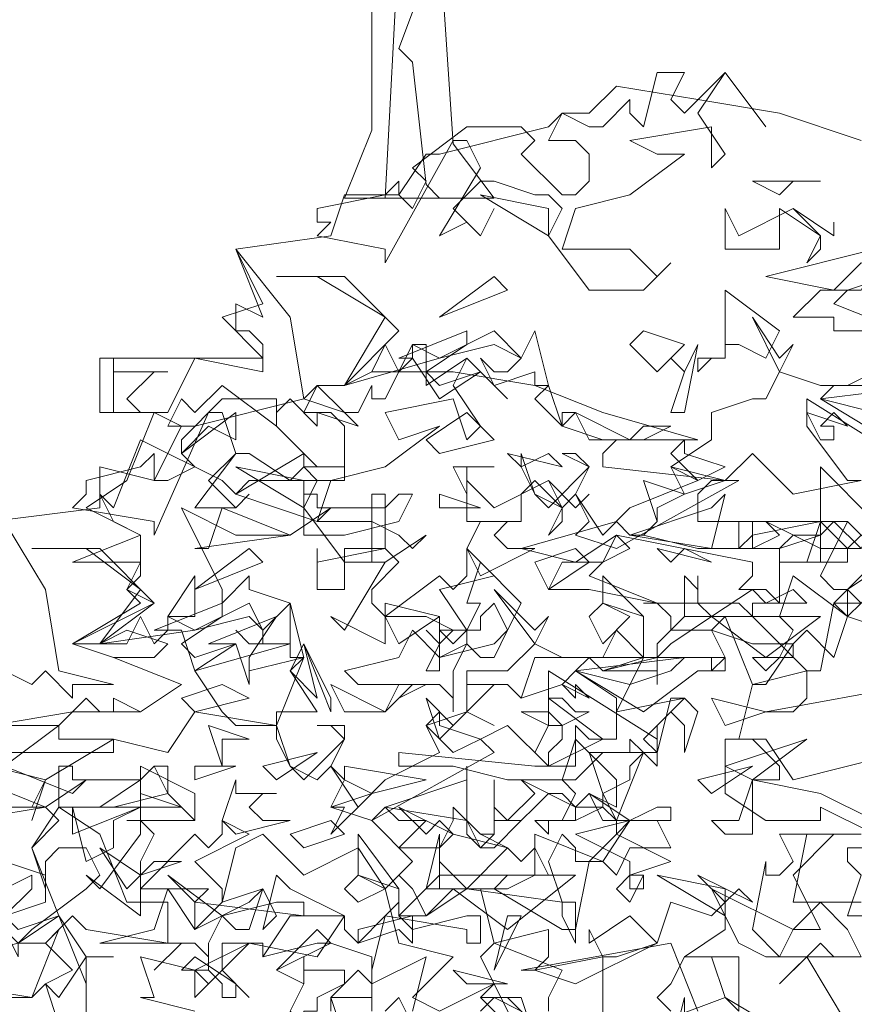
# Model space of a CAD drawing. Header units: millimetres. Extents: x 4234 to 4704, y 1542 to 2004.
# Tile 11 of 256: x 4292 to 4298, y 1639 to 1646. Entities that reach past the tile are written whole.
import ezdxf

# ---------------------------------------------------------------- set-up
doc = ezdxf.new("R2010")
doc.units = ezdxf.units.MM
doc.layers.add('BOD', color=40, linetype='Continuous')
doc.layers.add('DIMENSIONS', color=7, linetype='Continuous')
pattern_1 = [(90, (3399.144, -158.445), (-8.980256, 8.980256), [2.38125, -15.57926]), (45, (3399.144, -158.445), (-8.980256, 8.980256), [2.38125, -10.31875]), (135, (3399.144, -158.445), (-8.980256, -8.980256), [2.38125, -10.31875])]

# ---------------------------------------------------------------- blocks, each defined once
blk = doc.blocks.new('A$Cf9015526')
at = {"color": 116, "lineweight": 0, "true_color": 0x136734}
for points in [[(1.5989, 3.5976), (1.6211, 3.5754), (1.6877, 3.642), (1.7544, 3.5532), (1.6877, 3.642), (1.6433, 3.5754), (1.6877, 3.5087), (1.6655, 3.4865), (1.6655, 3.5532), (1.5323, 3.5309), (1.5767, 3.5087), (1.6211, 3.5087), (1.5323, 3.4421), (1.4435, 3.4199), (1.4213, 3.3533), (1.4435, 3.3533), (1.5323, 3.3533), (1.5545, 3.3311), (1.5767, 3.3089), (1.5989, 3.3311), (1.5545, 3.2867), (1.4657, 3.2867), (1.3991, 3.3755), (1.4213, 3.4199), (1.3991, 3.4421), (1.3768, 3.4421), (1.3102, 3.4643), (1.288, 3.4643), (1.2436, 3.4199), (1.288, 3.3755), (1.3102, 3.4199), (1.288, 3.3755), (1.2658, 3.3977), (1.2214, 3.3755), (1.288, 3.4865), (1.2658, 3.5309), (1.2436, 3.5309), (1.1326, 3.3311), (1.1326, 3.3533), (1.0215, 3.3755), (1.0437, 3.3977), (1.0215, 3.3977), (1.0215, 3.4199), (1.1326, 3.4421), (1.1548, 3.4643), (1.1548, 3.4421), (1.177, 3.4199), (1.1992, 3.4643), (1.177, 3.4865), (1.2658, 3.5532), (1.3546, 3.5532), (1.3768, 3.5309), (1.3546, 3.5087), (1.4213, 3.4421), (1.4435, 3.4421), (1.4657, 3.4643), (1.4657, 3.5087), (1.4435, 3.5309), (1.3991, 3.5309), (1.4213, 3.5754), (1.4657, 3.5532), (1.4879, 3.5532), (1.5323, 3.5976), (1.5323, 3.5754), (1.5545, 3.5532), (1.5767, 3.642), (1.6211, 3.642)], [(1.7988, 3.4643), (1.7766, 3.4421), (1.7322, 3.4643), (1.8432, 3.4643)], [(1.3991, 3.3755), (1.288, 3.4421), (1.3991, 3.4199)], [(1.7988, 3.4199), (1.8432, 3.3755), (1.8432, 3.3533), (1.821, 3.3311), (1.8432, 3.3755), (1.7766, 3.4199), (1.7766, 3.3977), (1.7766, 3.3533), (1.6877, 3.3533), (1.6877, 3.4199), (1.71, 3.3755)], [(1.9764, 3.3755), (1.9764, 3.3533), (1.9542, 3.3311), (2.0653, 3.3089), (2.1319, 3.3089), (2.1541, 3.3311), (2.2651, 3.3533), (2.2651, 3.3311), (2.1985, 3.3089), (2.1985, 3.22), (2.1541, 3.2423), (2.1319, 3.2423), (2.1541, 3.2645), (2.1541, 3.2867), (1.9098, 3.3311), (1.8654, 3.2867), (1.7544, 3.3089), (1.932, 3.3533), (1.9542, 3.3311), (1.9764, 3.3533), (1.9542, 3.4199), (2.0431, 3.3977)], [(1.8654, 3.3977), (1.8654, 3.3755), (1.7988, 3.4199), (1.8654, 3.3755)], [(0.9993, 3.109), (1.0659, 3.0868), (1.0882, 3.0646), (1.0215, 3.0868), (1.0215, 3.0646), (0.9771, 3.109), (0.9549, 3.0868), (0.9549, 3.0646), (0.8661, 3.1312), (0.8217, 3.0868), (0.7995, 3.109), (0.7773, 3.0646), (0.7995, 3.0646), (0.755, 3.0868), (0.6884, 3.0868), (0.6884, 3.1756), (0.6884, 3.1534), (0.7773, 3.1534), (0.755, 3.1534), (0.7106, 3.109), (0.7328, 3.0868), (0.7773, 3.0868), (0.8217, 3.1756), (0.9327, 3.1534), (0.9327, 3.1978), (0.9105, 3.22), (0.8883, 3.22), (0.8883, 3.2645), (0.9327, 3.2423), (0.8883, 3.3533), (0.9771, 3.2423)], [(1.8876, 3.2867), (1.8654, 3.2645), (1.9764, 3.22), (1.8654, 3.22), (1.8654, 3.2423), (1.7988, 3.2423), (1.8432, 3.2867), (1.9098, 3.2867), (1.932, 3.3311), (1.9542, 3.3089)], [(1.1548, 3.22), (1.0659, 3.1312), (1.1326, 3.2423), (1.0215, 3.3089), (0.9549, 3.3089), (1.0659, 3.3089)], [(1.2214, 3.2423), (1.3102, 3.3089), (1.3324, 3.2867)], [(1.7544, 3.1756), (1.71, 3.1978), (1.6877, 3.1978), (1.6877, 3.1756), (1.6655, 3.1756), (1.6433, 3.1534), (1.6433, 3.1756), (1.6877, 3.1756), (1.6877, 3.22), (1.6877, 3.2867), (1.7766, 3.22)], [(1.3768, 3.1312), (1.3768, 3.1534), (1.3102, 3.1312), (1.288, 3.1756), (1.3102, 3.1534), (1.3324, 3.1534), (1.3546, 3.1756), (1.3102, 3.1978), (1.2214, 3.1756), (1.0659, 3.1312), (1.1104, 3.1534), (1.1326, 3.1978), (1.1548, 3.1534), (1.177, 3.1756), (1.177, 3.1978), (1.2214, 3.1756), (1.3102, 3.22), (1.3546, 3.1756), (1.3768, 3.22), (1.3991, 3.1312)], [(1.1992, 3.1534), (1.2214, 3.1312), (1.288, 3.1534), (1.2214, 3.109), (1.177, 3.1756), (1.1548, 3.1756), (1.2658, 3.22), (1.2658, 3.1978)], [(1.5767, 3.1534), (1.5323, 3.1978), (1.5545, 3.22), (1.6211, 3.1978)], [(1.1992, 3.1534), (1.1992, 3.1312), (1.2658, 3.1756), (1.3324, 3.109), (1.2658, 3.1756), (1.2436, 3.1312), (1.288, 3.0646), (1.2658, 3.0424), (1.2436, 3.109), (1.1326, 3.0868), (1.1548, 3.0424), (1.2214, 3.0646), (1.1326, 2.998), (1.0437, 2.9758), (1.0215, 2.9091), (1.1104, 2.9091), (1.1548, 2.8869), (1.177, 2.8647), (1.1992, 2.8869), (1.1326, 2.8425), (1.0659, 2.8425), (0.9993, 2.9314), (1.0215, 2.9758), (0.9993, 2.998), (0.9771, 2.9758), (0.9105, 3.0202), (0.8883, 3.0202), (0.8439, 2.9758), (0.8883, 2.9314), (0.9105, 2.9536), (0.8883, 2.9314), (0.8661, 2.9314), (0.8217, 2.9314), (0.8883, 3.0202), (0.8661, 3.0868), (0.8439, 3.0868), (0.755, 2.8869), (0.755, 2.9091), (0.6218, 2.9314), (0.644, 2.9536), (0.644, 2.9758), (0.7328, 2.998), (0.755, 3.0202), (0.755, 2.9758), (0.7773, 2.9758), (0.8217, 2.998), (0.7995, 3.0202), (0.7995, 3.0424), (0.8661, 3.109), (0.9549, 3.109), (0.9549, 3.0646), (1.0215, 2.998), (1.0437, 2.998), (1.0659, 2.998), (1.0659, 3.0646), (1.0437, 3.0868), (0.9993, 3.0868), (1.0215, 3.1312), (1.0659, 3.0868), (1.0882, 3.0868), (1.1104, 3.1312), (1.1104, 3.109), (1.1326, 3.109), (1.177, 3.1978), (1.1992, 3.1978)], [(1.5989, 3.0868), (1.6211, 3.1534), (1.5989, 3.1756), (1.6211, 3.1534), (1.6433, 3.1978), (1.6211, 3.0868)], [(1.3768, 3.109), (1.3991, 3.1312), (1.4213, 3.0646)], [(1.932, 3.0868), (1.8432, 3.109), (2.0209, 3.1312), (1.9986, 3.109)], [(0.8439, 3.0646), (0.7995, 3.0202), (0.8883, 3.0868), (0.8883, 3.0424)], [(1.2214, 3.0202), (1.1992, 3.0424), (1.2658, 3.0868), (1.3102, 3.0424)], [(1.4213, 3.0646), (1.4879, 3.0424), (1.4213, 3.0646), (1.4213, 3.0868), (1.4435, 3.0868)], [(1.5545, 3.0646), (1.5989, 3.0646), (1.5545, 3.0424), (1.4657, 3.0424), (1.4435, 3.0868), (1.5323, 3.0424)], [(1.8876, 3.0646), (1.8654, 3.0868), (1.8432, 3.0646), (1.8654, 3.0646), (1.8654, 3.0424), (1.8432, 3.0424), (1.821, 3.0868)], [(1.6877, 2.998), (1.6433, 2.9758), (1.5989, 3.0202), (1.6211, 3.0424), (1.6211, 3.0202)], [(1.3991, 3.0202), (1.3546, 2.998), (1.3324, 3.0202), (1.4213, 2.998)], [(0.9993, 2.9314), (0.8883, 2.998), (0.9993, 2.9758)], [(1.2658, 2.998), (1.2658, 2.9536), (1.2436, 2.998), (1.3102, 2.998)], [(1.6211, 2.9536), (1.5989, 2.998), (1.6877, 2.9758)], [(1.9098, 2.8647), (1.8654, 2.9091), (1.8432, 2.8869), (1.8432, 2.8425), (1.821, 2.8425), (1.7988, 2.8425), (1.7766, 2.8425), (1.8432, 2.8425), (1.8432, 2.9091), (1.8432, 2.998), (1.932, 2.9091)], [(1.3991, 2.9758), (1.4213, 2.9314), (1.4213, 2.9091), (1.3991, 2.8869), (1.4213, 2.9314), (1.3768, 2.9758), (1.3546, 2.9536), (1.3546, 2.9091), (1.2658, 2.9091), (1.2658, 2.9758), (1.3102, 2.9314)], [(1.5767, 2.9314), (1.5767, 2.9091), (1.5545, 2.8869), (1.6433, 2.8647), (1.71, 2.8647), (1.7322, 2.8869), (1.8432, 2.9091), (1.8432, 2.8869), (1.7766, 2.8647), (1.7766, 2.7759), (1.7544, 2.7981), (1.71, 2.7981), (1.7322, 2.8203), (1.7322, 2.8425), (1.5101, 2.8869), (1.4435, 2.8425), (1.3546, 2.8647), (1.5101, 2.9091), (1.5323, 2.8869), (1.5545, 2.8869), (1.5767, 2.9091), (1.5545, 2.9758), (1.6211, 2.9536)], [(1.4657, 2.9536), (1.4435, 2.9314), (1.3991, 2.9758), (1.4435, 2.9314)], [(1.1326, 2.9314), (1.1548, 2.9536), (1.177, 2.9536), (1.1548, 2.9091), (1.0659, 2.8869), (0.9993, 2.8869), (0.9993, 2.9536), (1.0215, 2.9536), (1.0215, 2.9314)], [(1.1548, 2.8425), (1.1104, 2.7981), (1.1104, 2.7759), (1.1326, 2.7537), (1.2214, 2.8203), (1.2436, 2.7981), (1.2658, 2.8203), (1.2658, 2.8647), (1.3102, 2.8203), (1.2214, 2.7981), (1.2658, 2.7315), (1.2658, 2.7093), (1.2214, 2.6871), (1.2214, 2.7093), (1.2436, 2.7315), (1.1992, 2.7537), (1.1326, 2.7537), (1.1326, 2.7093), (1.0437, 2.7537), (1.0659, 2.7315), (1.1326, 2.8425), (1.1104, 2.8425), (1.1104, 2.9536), (1.1326, 2.9536), (1.1326, 2.8647)], [(1.2214, 2.9314), (1.2214, 2.9536), (1.288, 2.9314)], [(1.5323, 2.8869), (1.6655, 2.9314), (1.6877, 2.9536), (1.6655, 2.8647)], [(0.8217, 2.8647), (0.8439, 2.8647), (0.8661, 2.9314), (0.9771, 2.8869)], [(1.3546, 2.9091), (1.3324, 2.9091), (1.3102, 2.8869), (1.3324, 2.8647), (1.3768, 2.8647), (1.288, 2.8203), (1.2658, 2.8647), (1.288, 2.9091)], [(1.8876, 2.8425), (1.821, 2.8425), (1.8432, 2.9091), (1.8876, 2.8647)], [(1.4879, 2.8425), (1.4657, 2.8203), (1.5767, 2.7759), (1.4657, 2.7981), (1.3991, 2.7981), (1.4213, 2.8425), (1.4879, 2.8425), (1.5101, 2.8869), (1.5323, 2.8647)], [(0.755, 2.7759), (0.6662, 2.7093), (0.7328, 2.7981), (0.644, 2.8647), (0.5552, 2.8647), (0.6662, 2.8647)], [(0.8217, 2.7981), (0.9105, 2.8647), (0.9327, 2.8425)], [(1.1326, 2.8647), (1.0659, 2.8647), (1.0659, 2.7981), (1.0215, 2.7981), (1.0215, 2.8647), (1.0215, 2.8425)], [(1.3991, 2.7981), (1.3768, 2.8425), (1.4435, 2.8647), (1.4657, 2.8425)], [(1.6211, 2.8647), (1.6655, 2.8425), (1.5767, 2.8647), (1.5989, 2.8425)], [(1.3324, 2.7315), (1.3102, 2.7759), (1.288, 2.7537), (1.288, 2.7315), (1.2658, 2.7315), (1.2436, 2.7093), (1.2214, 2.7315), (1.2658, 2.7315), (1.288, 2.7759), (1.2658, 2.7759), (1.288, 2.8425), (1.3546, 2.7759)], [(2.0209, 2.8203), (1.9542, 2.8203), (1.9098, 2.7759), (1.8876, 2.7981), (1.9542, 2.8425), (1.9764, 2.8425)], [(0.7773, 2.7537), (0.8217, 2.8203), (0.8217, 2.7537)], [(1.5545, 2.6871), (1.5767, 2.6871), (1.6655, 2.6871), (1.6877, 2.6871), (1.6877, 2.6649), (1.6655, 2.6649), (1.6655, 2.6871), (1.5545, 2.6871), (1.5101, 2.5982), (1.6211, 2.6205), (1.5989, 2.6205), (1.5767, 2.5316), (1.4879, 2.5316), (1.4435, 2.4872), (1.3324, 2.4872), (1.2436, 2.5094), (1.177, 2.5094), (1.1548, 2.5094), (1.1548, 2.5316), (1.3768, 2.5094), (1.4435, 2.5094), (1.4435, 2.5316), (1.4435, 2.576), (1.4657, 2.5538), (1.5101, 2.5538), (1.5101, 2.6205), (1.4435, 2.6649), (1.4213, 2.6427), (1.3546, 2.6205), (1.3324, 2.6427), (1.3102, 2.6427), (1.2658, 2.5982), (1.3102, 2.576), (1.2658, 2.5982), (1.2658, 2.6427), (1.3324, 2.6427), (1.3546, 2.6205), (1.3768, 2.6871), (1.4657, 2.6871), (1.4879, 2.6649), (1.5545, 2.6871), (1.5545, 2.7093), (1.5545, 2.7537), (1.4879, 2.7759), (1.4879, 2.8203), (1.5545, 2.7537)], [(1.8654, 2.6871), (1.821, 2.7315), (1.7988, 2.7093), (1.7988, 2.6871), (1.7766, 2.6871), (1.7544, 2.6649), (1.7322, 2.6871), (1.7766, 2.6871), (1.7988, 2.7315), (1.7766, 2.7537), (1.7988, 2.8203), (1.8876, 2.7537)], [(0.9771, 2.6871), (0.9771, 2.7093), (0.9105, 2.7093), (0.8883, 2.7315), (0.9105, 2.7093), (0.9327, 2.7093), (0.9327, 2.7315), (0.9105, 2.7537), (0.8217, 2.7315), (0.6662, 2.7093), (0.7106, 2.7093), (0.7328, 2.7537), (0.755, 2.7093), (0.7773, 2.7315), (0.7773, 2.7537), (0.8217, 2.7315), (0.9105, 2.7759), (0.9327, 2.7315), (0.9771, 2.7759), (0.9993, 2.6871)], [(0.7995, 2.7093), (0.8217, 2.6871), (0.8883, 2.7093), (0.8217, 2.6649), (0.7995, 2.7315), (0.755, 2.7315), (0.8661, 2.7759), (0.8661, 2.7537)], [(1.1548, 2.7093), (1.1326, 2.7537), (1.1326, 2.7759), (1.2214, 2.7537)], [(1.4879, 2.7093), (1.4657, 2.7537), (1.4879, 2.7759), (1.5323, 2.7537)], [(1.8876, 2.7537), (1.9542, 2.7315), (1.8876, 2.7537), (1.8654, 2.7759), (1.9098, 2.7759)], [(0.9105, 2.6871), (0.9105, 2.6649), (0.9993, 2.6871), (0.9105, 2.6649), (0.9105, 2.6427), (0.8883, 2.7093), (0.8439, 2.7093), (0.9549, 2.7537)], [(1.1992, 2.6649), (1.2214, 2.7093), (1.1992, 2.7315), (1.2214, 2.7093), (1.2214, 2.7537), (1.2214, 2.6649)], [(1.7544, 2.6871), (1.6655, 2.7537), (1.5989, 2.7093), (1.5767, 2.6871), (1.5767, 2.6427), (1.5767, 2.6649), (1.4879, 2.6649), (1.5767, 2.6871), (1.5767, 2.7093), (1.6211, 2.7537), (1.8432, 2.7537)], [(1.3102, 2.7093), (1.3324, 2.7315), (1.3102, 2.6871), (1.288, 2.6871), (1.2658, 2.7093), (1.2436, 2.6649), (1.2436, 2.5982), (1.2436, 2.6205), (1.2214, 2.6427), (1.1992, 2.6427), (1.1548, 2.6205), (1.1992, 2.6427), (1.0882, 2.6427), (1.0659, 2.6649), (1.1548, 2.6871), (1.177, 2.7315), (1.2214, 2.6871)], [(0.9771, 2.6649), (0.9993, 2.7093), (1.0215, 2.6205)], [(1.0437, 2.5982), (0.9993, 2.7093), (1.0437, 2.6205)], [(1.5323, 2.6427), (1.4435, 2.6649), (1.6211, 2.6871), (1.5989, 2.6649)], [(0.8217, 2.5982), (0.7995, 2.6205), (0.8661, 2.6427), (0.9105, 2.6205)], [(1.1548, 2.6427), (1.177, 2.6427), (1.1326, 2.5982), (1.0659, 2.5982), (1.0437, 2.6427), (1.1326, 2.5982)], [(1.4657, 2.6205), (1.4435, 2.6427), (1.4435, 2.6205), (1.4213, 2.6427)], [(1.2658, 2.5982), (1.2214, 2.5538), (1.1992, 2.6205), (1.2436, 2.576)], [(1.4435, 2.5982), (1.4657, 2.5982), (1.4213, 2.576), (1.4213, 2.5538), (1.3991, 2.5316), (1.3991, 2.5094), (1.3768, 2.5316), (1.3991, 2.576), (1.3546, 2.5982), (1.3991, 2.5982), (1.4213, 2.576), (1.3991, 2.576), (1.3991, 2.6205), (1.4213, 2.6205)], [(1.6211, 2.5316), (1.6211, 2.576), (1.5989, 2.5982), (1.5767, 2.576), (1.5767, 2.5316), (1.5545, 2.5538), (1.6211, 2.6205), (1.6433, 2.5982)], [(1.6877, 2.576), (1.6655, 2.6205), (1.7544, 2.5982)], [(1.288, 2.5538), (1.2436, 2.5316), (1.1992, 2.576), (1.2214, 2.5982), (1.2214, 2.576)], [(0.8661, 2.5538), (0.8661, 2.5094), (0.8439, 2.576), (0.9105, 2.5538)], [(1.5101, 2.4428), (1.4657, 2.465), (1.4435, 2.4428), (1.4435, 2.4206), (1.3991, 2.4206), (1.3991, 2.3984), (1.3768, 2.4206), (1.4213, 2.4206), (1.4435, 2.465), (1.4213, 2.4872), (1.4435, 2.5538), (1.5101, 2.4872)], [(1.5323, 2.5094), (1.5323, 2.4872), (1.4879, 2.465), (1.4657, 2.5316), (1.5323, 2.5316), (1.5323, 2.5538), (1.5545, 2.5316)], [(1.6877, 2.5094), (1.821, 2.5538), (1.7322, 2.4872)], [(0.9549, 2.4872), (0.9327, 2.5094), (1.0215, 2.5316)], [(0.7328, 2.4872), (0.755, 2.5094), (0.7773, 2.5094), (0.7773, 2.465), (0.6884, 2.4428), (0.5996, 2.4428), (0.5996, 2.5094), (0.6218, 2.5094), (0.6218, 2.4872)], [(0.755, 2.3984), (0.7328, 2.354), (0.7328, 2.3318), (0.7328, 2.3095), (0.8217, 2.3984), (0.8439, 2.3762), (0.8661, 2.3984), (0.8661, 2.4206), (0.9105, 2.3984), (0.8217, 2.354), (0.8661, 2.3095), (0.8661, 2.2873), (0.8217, 2.2429), (0.8217, 2.2873), (0.8439, 2.3095), (0.7995, 2.3095), (0.7328, 2.3095), (0.7328, 2.2651), (0.644, 2.3318), (0.6662, 2.3095), (0.7328, 2.3984), (0.7328, 2.5094), (0.7328, 2.4206)], [(0.8217, 2.4206), (0.7773, 2.465), (0.755, 2.5094), (0.7328, 2.4872), (0.7328, 2.5094), (0.8217, 2.465)], [(0.8217, 2.4872), (0.8217, 2.5094), (0.8883, 2.5094)], [(1.1104, 2.465), (1.0437, 2.3984), (1.0659, 2.4428), (1.0437, 2.4428), (1.1104, 2.465), (1.0659, 2.4872), (1.0659, 2.5094), (1.1992, 2.4872)], [(1.1326, 2.4428), (1.2658, 2.4872), (1.2658, 2.5094), (1.2658, 2.4206)], [(1.6655, 2.465), (1.6433, 2.4872), (1.7322, 2.5094)], [(0.4441, 2.4206), (0.4664, 2.4872), (0.5774, 2.4428)], [(0.7995, 2.4428), (0.6662, 2.4428), (0.7328, 2.4872), (0.7328, 2.465)], [(0.9549, 2.465), (0.9327, 2.465), (0.9105, 2.4428), (0.9327, 2.4206), (0.9771, 2.4206), (0.8883, 2.3984), (0.8661, 2.4206), (0.8883, 2.4872), (0.8883, 2.465)], [(1.5767, 2.4428), (1.5989, 2.4428), (1.5989, 2.4206), (1.4879, 2.4206), (1.4657, 2.465), (1.5323, 2.4206)], [(0.6662, 2.3984), (0.7106, 2.2873), (0.7773, 2.2873), (0.7773, 2.2207), (0.644, 2.2429), (0.6218, 2.2651), (0.5774, 2.2207), (0.533, 2.2207), (0.4441, 2.1985), (0.4441, 2.2207), (0.4886, 2.2651), (0.533, 2.2207), (0.5552, 2.2429), (0.644, 2.3095), (0.6662, 2.3318), (0.644, 2.3762), (0.5996, 2.3762), (0.5774, 2.354), (0.5774, 2.3095), (0.5552, 2.3762), (0.5996, 2.4428)], [(0.7328, 2.4428), (0.6884, 2.4206), (0.6884, 2.3762), (0.644, 2.354), (0.6218, 2.4428), (0.6218, 2.3984)], [(1.2214, 2.4206), (1.2436, 2.3984), (1.1548, 2.4428), (1.1992, 2.3984)], [(0.9993, 2.3762), (0.9771, 2.3984), (1.0437, 2.4206), (1.0659, 2.3984)], [(1.3102, 2.3984), (1.3102, 2.4206), (1.3324, 2.4206), (1.3546, 2.4206), (1.3102, 2.3762), (1.288, 2.3762), (1.2658, 2.3984), (1.2658, 2.4206), (1.288, 2.3762)], [(1.5989, 2.354), (1.5323, 2.3318), (1.5545, 2.3318), (1.5545, 2.3095), (1.5323, 2.3095), (1.5323, 2.354), (1.4435, 2.3984), (1.5323, 2.4206), (1.5101, 2.3984)], [(1.5989, 2.3762), (1.5323, 2.3762), (1.5101, 2.3318), (1.4879, 2.354), (1.5323, 2.4206), (1.5767, 2.4206)], [(1.7988, 2.3318), (1.8432, 2.2429), (1.7988, 2.2429), (1.7766, 2.1985), (1.7322, 2.2429), (1.7544, 2.354), (1.7544, 2.3318), (1.7766, 2.3318), (1.7988, 2.354), (1.7766, 2.3984), (1.8654, 2.3984)], [(0.755, 2.354), (0.7995, 2.354), (0.7328, 2.3318), (0.7106, 2.3095), (0.6662, 2.3762), (0.7328, 2.3318)], [(0.5108, 2.2651), (0.533, 2.2429), (0.5996, 2.2651), (0.533, 2.2207), (0.533, 2.1985), (0.4886, 2.2873), (0.4664, 2.2873), (0.5552, 2.3318), (0.5552, 2.3095)], [(0.9549, 2.2873), (0.9993, 2.2873), (0.9993, 2.2651), (0.8217, 2.2873), (0.7773, 2.3318), (0.8661, 2.2651)], [(1.0882, 2.2873), (1.0659, 2.3095), (1.0882, 2.3318), (1.1326, 2.3095)], [(1.3324, 2.2429), (1.2436, 2.3095), (1.1992, 2.2651), (1.177, 2.2651), (1.177, 2.2207), (1.1548, 2.2429), (1.0882, 2.2207), (1.0882, 2.2429), (1.177, 2.2651), (1.1548, 2.2651), (1.2214, 2.3318), (1.4435, 2.3318)], [(1.5323, 2.2873), (1.5101, 2.3095), (1.5323, 2.3318), (1.5545, 2.3318)], [(1.6877, 2.2651), (1.5767, 2.3318), (1.6877, 2.3095)], [(1.71, 2.3095), (1.7322, 2.2873), (1.6433, 2.3318), (1.6877, 2.2873)], [(0.9105, 2.2873), (0.9327, 2.3095), (0.9105, 2.2429), (0.8883, 2.2429), (0.8661, 2.2651), (0.8439, 2.2207), (0.8439, 2.1763), (0.8439, 2.1985), (0.8217, 2.2207), (0.7995, 2.2207), (0.755, 2.1763), (0.7995, 2.2207), (0.6884, 2.2207), (0.6662, 2.2207), (0.755, 2.2429), (0.7773, 2.3095), (0.8217, 2.2429)], [(1.8432, 2.2873), (1.8876, 2.2429), (1.9098, 2.1985), (1.7988, 2.1985), (1.7766, 2.1985), (1.7544, 2.1985), (1.71, 2.2207), (1.6655, 2.3095), (1.7988, 2.2429)], [(0.644, 2.1541), (0.5996, 2.2651), (0.644, 2.1985)], [(1.3102, 2.1763), (1.3324, 2.2651), (1.3546, 2.2651)], [(1.4435, 2.1541), (1.3768, 2.1763), (1.4879, 2.1985), (1.4657, 2.2429), (1.4657, 2.2207), (1.5323, 2.2651), (1.5767, 2.2207)], [(0.9549, 2.1763), (1.0215, 2.2429), (1.0437, 2.2207)], [(0.644, 2.1985), (0.644, 2.1097), (0.644, 2.0875), (0.5996, 2.0875), (0.5774, 2.1541), (0.5996, 2.1319), (0.644, 2.1985), (0.6884, 2.1985)], [(0.8883, 2.1319), (0.8661, 2.1319), (0.8661, 2.1541), (0.8439, 2.1763), (0.7995, 2.1763), (0.8217, 2.1985), (0.8883, 2.1541)], [(1.0437, 2.1763), (1.0659, 2.1763), (1.0659, 2.1541), (1.0215, 2.1319), (1.0215, 2.1097), (0.9993, 2.1097), (0.9993, 2.0875), (0.9771, 2.1097), (0.9993, 2.1541), (0.9549, 2.1763), (0.9993, 2.1541), (0.9993, 2.1985), (0.9993, 2.1763)], [(0.8661, 2.1763), (0.8217, 2.1319), (0.8217, 2.1763), (0.8439, 2.1541)], [(1.2658, 2.1541), (1.2436, 2.1763), (1.3324, 2.1541)], [(1.288, 2.1319), (1.3102, 2.1541), (1.3546, 2.0653)], [(1.6211, 2.0653), (1.5989, 2.0431), (1.6211, 2.1319)]]:
    blk.add_lwpolyline(points, close=True, dxfattribs=at)
for points in [[(0.533, 2.2429), (0.5996, 2.2651), (0.5552, 2.3762), (0.5996, 2.4206), (0.5774, 2.4428), (0.5552, 2.4428), (0.5774, 2.4872), (0.4886, 2.5094)], [(0.4886, 2.576), (0.6218, 2.5982), (0.7328, 2.5982), (0.7995, 2.6427), (0.6884, 2.6871), (0.6218, 2.7093), (0.7328, 2.7759), (0.7106, 2.7981), (0.7328, 2.8203), (0.7328, 2.8425), (0.6218, 2.8425), (0.7328, 2.8869), (0.644, 2.9314), (0.7106, 2.9758), (0.755, 3.0868), (0.6662, 3.0868), (0.6662, 3.1756), (0.9327, 3.1756), (0.8661, 3.2423), (0.9327, 3.2645), (0.8883, 3.3533), (1.0437, 3.3755), (1.0659, 3.4421), (1.1548, 3.4421), (1.1992, 3.5087), (1.2214, 3.5087), (1.3991, 3.5532), (1.4213, 3.5754), (1.4657, 3.5754), (1.5101, 3.6198), (1.6433, 3.5976), (1.7766, 3.5754), (1.9098, 3.5309)], [(1.9542, 3.1312), (1.8654, 3.1312), (1.8432, 3.109), (1.9542, 3.0424)], [(1.4879, 2.0653), (1.4879, 2.1985), (1.5101, 2.1985), (1.5767, 2.2207), (1.5989, 2.2873), (1.6655, 2.2651), (1.6877, 2.2873), (1.6877, 2.2429), (1.6211, 2.1985), (1.71, 2.1985), (1.71, 2.1097), (1.6877, 2.1319), (1.6655, 2.1985), (1.6433, 2.1985), (1.6211, 2.1985), (1.5989, 2.1541), (1.5767, 2.1319), (1.5989, 2.1097)], [(1.8876, 2.0875), (1.821, 2.1985), (1.7766, 2.1541), (1.8432, 2.2207), (1.8654, 2.1985), (1.9098, 2.1985)], [(1.9098, 2.2873), (1.8876, 2.2873), (1.7988, 2.2873), (1.821, 2.3984), (1.9098, 2.3984)], [(1.932, 2.4206), (1.8432, 2.465), (1.7322, 2.4872), (1.7322, 2.465), (1.7322, 2.4206), (1.7322, 2.3984), (1.6877, 2.3984), (1.6655, 2.4206), (1.71, 2.4206), (1.7322, 2.4872), (1.7544, 2.4872), (1.7766, 2.4872), (1.7766, 2.5094), (1.7322, 2.5538), (1.6877, 2.5538), (1.7544, 2.5538), (1.7988, 2.4872), (1.9764, 2.5316)], [(1.9986, 2.6427), (1.7544, 2.5982), (1.7988, 2.5982), (1.821, 2.6205), (1.821, 2.6649), (1.7322, 2.6427), (1.6877, 2.7537), (1.6211, 2.7537), (1.6211, 2.8203), (1.6433, 2.7981), (1.6433, 2.8203), (1.6433, 2.7981), (1.6433, 2.7759), (1.6655, 2.7537), (1.7322, 2.7981), (1.7544, 2.7759), (1.7988, 2.7981), (1.821, 2.7759), (1.7322, 2.7759), (1.7322, 2.7537), (1.821, 2.6649), (1.8432, 2.6649), (1.8654, 2.7759), (1.932, 2.8425)], [(1.9098, 2.8647), (1.8432, 2.8647), (1.8432, 2.8869), (1.7988, 2.8869), (1.7766, 2.8647), (1.7544, 2.8647), (1.71, 2.8647), (1.71, 2.9091), (1.7322, 2.9091), (1.7322, 2.8647), (1.7766, 2.8869), (1.7544, 2.9091), (1.8432, 2.8647), (1.8876, 2.8647), (1.9098, 2.8869), (1.8876, 2.9091), (1.932, 2.8647)], [(1.9986, 2.998), (1.821, 3.109), (1.821, 3.0646), (1.8876, 2.9758), (1.9098, 2.9758), (1.7988, 2.9536), (1.7322, 3.0202), (1.6877, 2.9758), (1.71, 2.9758), (1.5101, 2.8647), (1.4435, 2.8869), (1.4657, 2.9091), (1.4435, 2.9536), (1.4213, 2.9314), (1.3768, 2.9536), (1.3546, 2.998), (1.3546, 3.0202), (1.3768, 2.9536), (1.3991, 2.9314), (1.4657, 2.998), (1.4435, 3.0202), (1.4213, 3.0202), (1.4657, 2.998), (1.4435, 2.9536), (1.4879, 2.8869), (1.5323, 2.9314), (1.6433, 2.9758), (1.5989, 2.998), (1.6655, 3.0424), (1.6655, 3.0868), (1.7322, 3.109), (1.7544, 3.109), (1.7766, 3.1534), (1.7322, 3.2423), (1.7766, 3.1756), (1.7988, 3.1978), (1.7766, 3.1534), (1.8432, 3.1312), (1.8876, 3.1312), (1.932, 3.1534)], [(0.4886, 2.9091), (0.6662, 2.9314), (0.6662, 2.998), (0.755, 2.9758), (0.7995, 3.0646), (0.8217, 3.0646), (0.9993, 3.109), (1.0215, 3.1312), (1.0659, 3.1312), (1.1104, 3.1534), (1.2436, 3.1534), (1.3768, 3.1312), (1.4879, 3.0868), (1.6433, 3.0424), (1.5101, 3.0424), (1.4879, 3.0202), (1.4879, 2.998), (1.6877, 2.9758), (1.6655, 2.9758), (1.6433, 2.9536), (1.6433, 2.9091), (1.8876, 2.9091), (1.8432, 2.8203), (1.8654, 2.7981), (1.8876, 2.7981), (1.8876, 2.7537), (1.9542, 2.7315)], [(0.4886, 2.576), (0.5996, 2.576), (0.644, 2.6205), (0.6662, 2.5982), (0.6884, 2.5982), (0.6884, 2.6205), (0.7328, 2.5982), (0.7995, 2.6427), (0.6884, 2.6871), (0.755, 2.6871), (0.7773, 2.7093), (0.7106, 2.7315), (0.6662, 2.7093), (0.6218, 2.7093), (0.755, 2.7759), (0.7106, 2.7981), (0.7328, 2.8425), (0.7328, 2.8869), (0.6884, 2.9091), (0.6662, 2.9536), (0.6884, 2.9314), (0.7328, 3.0424), (0.8661, 2.9758), (0.8883, 2.9536), (0.9993, 3.0202), (0.9993, 2.998), (1.0659, 2.998), (1.0659, 2.9758), (0.9105, 2.9758), (0.8883, 2.9536), (1.0215, 2.9091), (1.0437, 2.9314), (0.9771, 2.8869), (0.8883, 2.8869), (0.7995, 2.9314), (0.8661, 2.7981), (0.8661, 2.7759), (0.9105, 2.8203), (0.9105, 2.7981), (0.9771, 2.7759), (0.9771, 2.7093), (0.8217, 2.6649), (0.8661, 2.5982), (0.8883, 2.576), (0.9549, 2.576), (0.9993, 2.6871), (0.9771, 2.6649), (1.0215, 2.5982), (0.9549, 2.5982), (0.9549, 2.576), (0.8217, 2.5982), (0.7773, 2.5316), (0.6884, 2.5538), (0.5774, 2.4872), (0.5552, 2.4206), (0.5774, 2.4872), (0.4886, 2.5094)], [(0.5108, 2.9091), (0.5774, 2.7981), (0.5996, 2.6649), (0.6884, 2.6427), (0.6218, 2.6427), (0.6218, 2.6205), (0.5774, 2.6649), (0.5552, 2.6427), (0.4664, 2.6871)], [(1.9986, 2.3762), (1.8876, 2.3762), (1.8876, 2.354), (1.9098, 2.3318), (1.8876, 2.2651), (1.9542, 2.2651)], [(1.7988, 2.0653), (1.6877, 2.1319), (1.5101, 2.0653)], [(1.3768, 2.0875), (1.3324, 2.1319), (1.288, 2.1319), (1.3546, 2.1319), (1.3768, 2.0653)], [(1.6433, 2.1097), (1.5989, 2.2207), (1.3546, 2.1763), (1.3768, 2.1763), (1.3991, 2.1985), (1.3991, 2.2429), (1.3102, 2.2207), (1.288, 2.3095), (1.1992, 2.3095), (1.2214, 2.3984), (1.2214, 2.3762), (1.2436, 2.3984), (1.2214, 2.3762), (1.2214, 2.354), (1.2658, 2.3095), (1.3324, 2.3762), (1.3546, 2.354), (1.3768, 2.3762), (1.3991, 2.3318), (1.3324, 2.3318), (1.3102, 2.3095), (1.4213, 2.2429), (1.4435, 2.2429), (1.4657, 2.354), (1.5101, 2.3984), (1.5101, 2.4206), (1.4879, 2.4428), (1.4435, 2.4206), (1.4435, 2.4428), (1.4213, 2.465), (1.3991, 2.465), (1.3768, 2.4428), (1.3546, 2.4206), (1.3102, 2.4206), (1.3102, 2.4872), (1.3102, 2.4428), (1.3324, 2.4206), (1.3768, 2.465), (1.3546, 2.4872), (1.4435, 2.4428), (1.4879, 2.4428), (1.4879, 2.465), (1.5101, 2.4206), (1.5545, 2.5316), (1.5767, 2.5094), (1.5767, 2.5316), (1.5767, 2.5538), (1.3991, 2.6649), (1.3991, 2.6205), (1.4879, 2.5538), (1.3991, 2.5094), (1.3324, 2.576), (1.288, 2.5538), (1.3102, 2.5316), (1.1104, 2.4206), (1.0437, 2.4428), (1.0659, 2.4872), (1.0437, 2.5094), (1.0215, 2.4872), (0.9771, 2.5094), (0.9549, 2.5538), (0.9549, 2.576), (0.9771, 2.5094), (0.9993, 2.4872), (1.0659, 2.5538), (1.0437, 2.576), (1.0215, 2.576), (1.0659, 2.576), (1.0659, 2.5538), (1.0437, 2.5094), (1.0882, 2.4428), (1.1326, 2.4872), (1.2214, 2.5316), (1.1992, 2.576), (1.2658, 2.5982), (1.2658, 2.6649), (1.3102, 2.6649), (1.3324, 2.6649), (1.3768, 2.7093), (1.3102, 2.7981), (1.3768, 2.7315), (1.3991, 2.7537), (1.3768, 2.7093), (1.4213, 2.6871), (1.4879, 2.6871), (1.5101, 2.7315), (1.5545, 2.6871), (1.4657, 2.6871), (1.4435, 2.6649), (1.5545, 2.5982), (1.6433, 2.6649), (1.6655, 2.6649), (1.6877, 2.6871), (1.6655, 2.7315), (1.5989, 2.7315), (1.5989, 2.7537), (1.5767, 2.7759), (1.5545, 2.7759), (1.71, 2.7759), (1.7322, 2.7537), (1.6877, 2.7537), (1.6655, 2.7315), (1.7322, 2.7093), (1.7544, 2.7093), (1.7988, 2.7093), (1.7544, 2.6427), (1.7322, 2.6427), (1.71, 2.5538), (1.6877, 2.5538), (1.6877, 2.465), (1.7544, 2.4206), (1.8432, 2.4206), (1.8432, 2.4428), (1.932, 2.3984)], [(0.5108, 2.5094), (0.5996, 2.576), (0.5996, 2.5538), (0.6884, 2.5538), (0.6884, 2.5316), (0.5108, 2.5316)], [(0.5108, 2.5094), (0.6218, 2.465), (0.644, 2.4872), (0.5774, 2.4428), (0.5108, 2.4428)], [(0.5108, 2.354), (0.5774, 2.3318), (0.5774, 2.2873), (0.4441, 2.2429)], [(0.4886, 2.1319), (0.5552, 2.1319), (0.5996, 2.2429), (0.5774, 2.2207), (0.6218, 2.1763), (0.5774, 2.1541), (0.5552, 2.1319), (0.4219, 2.1541)], [(1.3546, 2.1097), (1.3102, 2.1319), (1.288, 2.1097)], [(1.177, 2.0875), (1.1548, 2.1319), (1.1326, 2.1097)], [(1.1104, 2.1097), (1.1104, 2.1541), (1.0882, 2.1763), (1.0437, 2.1319), (1.0659, 2.0653)], [(0.8217, 2.1097), (0.7328, 2.1319), (0.755, 2.1319), (0.7328, 2.1985), (0.8217, 2.1763), (0.9105, 2.2207), (1.0215, 2.1985), (1.0659, 2.2651), (0.9771, 2.3095), (0.9549, 2.3318), (0.9327, 2.2429), (0.9549, 2.2651), (0.9327, 2.3095), (0.8661, 2.2873), (0.8883, 2.3762), (0.9327, 2.3984), (0.9993, 2.3318), (1.0882, 2.3762), (1.1326, 2.3095), (1.177, 2.354), (1.1104, 2.4206), (1.1326, 2.4428), (1.1548, 2.4206), (1.1992, 2.4206), (1.1548, 2.3762), (1.2214, 2.3762), (1.2436, 2.4206), (1.2436, 2.4428), (1.288, 2.3984), (1.3102, 2.3984), (1.288, 2.3984), (1.3324, 2.3762), (1.2436, 2.3984), (1.2214, 2.3762), (1.2214, 2.3095), (1.2436, 2.3095), (1.2658, 2.3095), (1.3324, 2.3095), (1.3768, 2.3318), (1.3768, 2.3984), (1.4879, 2.354), (1.4435, 2.354), (1.4435, 2.3762), (1.4213, 2.3984), (1.3991, 2.354), (1.4213, 2.2873), (1.4435, 2.2873), (1.4435, 2.2207), (1.4213, 2.2651), (1.4213, 2.2873), (1.2658, 2.3095), (1.1992, 2.2651), (1.177, 2.3095), (1.1548, 2.3318), (1.1326, 2.3095), (1.1548, 2.2207), (1.2436, 2.1985), (1.177, 2.1319), (1.2214, 2.1097), (1.3102, 2.1541), (1.288, 2.1985), (1.3102, 2.2207), (1.4213, 2.1763), (1.3991, 2.1319), (1.3991, 2.1097)], [(0.7106, 2.4206), (0.8217, 2.4206), (0.7106, 2.4206)], [(1.0437, 2.1097), (1.0437, 2.1319), (1.0659, 2.1319), (1.1104, 2.1319), (1.1104, 2.1985), (1.0437, 2.2207), (1.0215, 2.2207), (0.9327, 2.1985), (0.9327, 2.2207), (0.9105, 2.2207), (0.8661, 2.1763), (0.9105, 2.1319), (0.8661, 2.1763), (0.8661, 2.2207), (0.9327, 2.2207), (0.9327, 2.1985), (0.9771, 2.2651), (1.0659, 2.2651), (1.0659, 2.2429), (1.0882, 2.2207), (1.1326, 2.2651), (1.1548, 2.2873), (1.1548, 2.3095), (1.0882, 2.3318), (1.0882, 2.3984), (1.1548, 2.3095), (1.1548, 2.2651), (1.177, 2.2429), (1.2658, 2.2651), (1.288, 2.2651), (1.288, 2.2207), (1.2658, 2.2207), (1.2658, 2.2429), (1.1326, 2.2651), (1.1104, 2.1763), (1.1104, 2.1541), (1.1992, 2.1985), (1.177, 2.1097)]]:
    blk.add_lwpolyline(points, dxfattribs=at)
at = {"color": 32, "lineweight": 0, "true_color": 0xb85b00}
blk.add_lwpolyline([(1.1548, 0.2443), (1.177, 0.2221), (1.1992, 0.0222), (1.2214, 0), (1.1104, 0), (1.0659, 0), (1.1104, 0.111), (1.1104, 0.3997), (1.1548, 0.4219), (1.2214, 0.4219)], close=True, dxfattribs=at)
at = {"color": 47, "lineweight": 0, "true_color": 0x727239}
blk.add_lwpolyline([(1.3102, 0), (1.1326, 0), (1.1548, 0.4219), (1.2214, 0.4219), (1.2436, 0.0888)], close=True, dxfattribs=at)

msp = doc.modelspace()

# ---------------------------------------------------------------- hatches: boundary and pattern name
at = {"layer": 'DIMENSIONS'}
h = msp.add_hatch(dxfattribs=at)
h.set_pattern_fill('GRASS', color=256, scale=0.5)
h.set_pattern_definition(pattern_1)
h.paths.add_polyline_path([(4417.6425, 1844.3253), (4423.2951, 1838.2514), (4434.9969, 1847.6295), (4469.633, 1855.411), (4513.1489, 1877.6572), (4531.9103, 1892.8657), (4546.8873, 1910.4574), (4556.576, 1922.7476), (4577.553, 1933.381), (4592.7448, 1936.6466), (4614.9867, 1937.2699), (4624.0253, 1937.2699), (4633.3522, 1938.7107), (4636.3977, 1940.2306), (4631.8428, 1952.3869, 0.161807)])
h.paths.add_polyline_path([(4631.8428, 1952.3869), (4629.8752, 1957.6381), (4629.4018, 1957.3619), (4621.324, 1958.355), (4615.8552, 1959.6126), (4597.3065, 1970.6836), (4571.5628, 1964.4359), (4571.5628, 1952.3502), (4556.6565, 1951.2934), (4533.2051, 1949.7013), (4514.0135, 1931.7588), (4500.0937, 1928.3885), (4467.5142, 1910.2651), (4457.6487, 1889.7679), (4440.0951, 1876.8578), (4418.6103, 1858.4577), (4410.1637, 1852.3615), (4417.6425, 1844.3253, -0.161807)])
h.paths.add_polyline_path([(4548.0789, 1916.6002), (4552.8565, 1929.9377), (4546.693, 1932.1455), (4541.9153, 1918.808)], flags=24)
h.paths.add_polyline_path([(4503.0556, 1883.2742), (4507.8332, 1896.6117), (4501.6696, 1898.8196), (4496.892, 1885.482)], flags=24)
h.paths.add_polyline_path([(4451.7368, 1857.409), (4456.5145, 1870.7465), (4450.3509, 1872.9544), (4445.5733, 1859.6168)], flags=24)
h.paths.add_polyline_path([(4412.9931, 1854.3366), (4417.0765, 1849.9489), (4419.3393, 1852.0547), (4415.2559, 1856.4424)], flags=24)
h.paths.add_polyline_path([(4596.3471, 1950.1809), (4601.1248, 1963.5184), (4594.9612, 1965.7262), (4590.1836, 1952.3887)], flags=24)
h.paths.add_polyline_path([(4509.7992, 1914.4402), (4520.7716, 1919.9756), (4517.1217, 1927.2104), (4506.1494, 1921.675)], flags=24)
h.paths.add_polyline_path([(4321.6553, 1898.427), (4326.0339, 1896.392), (4327.3367, 1899.1951), (4322.958, 1901.2301)], flags=9)
h.paths.add_polyline_path([(4333.4365, 1891.9961), (4338.2762, 1888.46), (4340.0997, 1890.9559), (4335.26, 1894.492)], flags=9)
h.paths.add_polyline_path([(4351.1951, 1875.6427), (4355.5215, 1871.4944), (4357.6608, 1873.7255), (4353.3344, 1877.8738)], flags=9)
h.paths.add_polyline_path([(4373.9221, 1853.7811), (4378.2721, 1849.6575), (4380.3986, 1851.9008), (4376.0487, 1856.0244)], flags=9)
h.paths.add_polyline_path([(4389.205, 1846.109), (4392.5459, 1849.595), (4390.3143, 1851.7338), (4386.9734, 1848.2478)], flags=9)
h.paths.add_polyline_path([(4407.9742, 1825.8927), (4411.6376, 1829.0381), (4409.6239, 1831.3833), (4405.9606, 1828.2379)], flags=9)
h.paths.add_polyline_path([(4405.6972, 1823.1876), (4408.8355, 1819.5181), (4411.1846, 1821.5272), (4408.0463, 1825.1967)], flags=9)
h.paths.add_polyline_path([(4412.0765, 1813.536), (4414.8574, 1808.2263), (4417.5956, 1809.6604), (4414.8147, 1814.9701)], flags=9)
h.paths.add_polyline_path([(4306.0633, 1735.5308), (4308.3702, 1742.3082), (4305.4441, 1743.3042), (4303.1371, 1736.5268)], flags=9)
h.paths.add_polyline_path([(4289.1237, 1902.077), (4295.0617, 1902.8939), (4294.6404, 1905.9561), (4288.7025, 1905.1392)], flags=9)
h.paths.add_polyline_path([(4305.67, 1902.4686), (4311.5251, 1901.1867), (4312.1862, 1904.2062), (4306.331, 1905.4882)], flags=9)
h.paths.add_polyline_path([(4434.2122, 1813.2206), (4438.5999, 1817.304), (4436.4941, 1819.5668), (4432.1063, 1815.4834)], flags=9)
h.paths.add_polyline_path([(4381.102, 1865.7275), (4385.1854, 1861.3397), (4387.4482, 1863.4456), (4383.3648, 1867.8333)], flags=9)
h.paths.add_polyline_path([(4421.9781, 1821.8049), (4426.0615, 1817.4172), (4428.3243, 1819.523), (4424.2409, 1823.9108)], flags=9)
h.paths.add_polyline_path([(4410.3951, 1823.868), (4413.9297, 1827.1574), (4411.8239, 1829.4202), (4408.2893, 1826.1308)], flags=9)
h.paths.add_polyline_path([(4387.3909, 1817.4858), (4392.1686, 1830.8233), (4386.005, 1833.0311), (4381.2274, 1819.6936)], flags=9)
h.paths.add_polyline_path([(4347.9726, 1750.0597), (4352.7503, 1763.3972), (4346.5867, 1765.6051), (4341.8091, 1752.2675)], flags=9)
h.paths.add_polyline_path([(4341.4321, 1678.3148), (4346.2097, 1691.6523), (4340.0462, 1693.8601), (4335.2686, 1680.5226)], flags=9)
h.paths.add_polyline_path([(4323.3673, 1583.7016), (4328.1449, 1597.0392), (4321.9814, 1599.247), (4317.2037, 1585.9095)], flags=9)
h.paths.add_polyline_path([(4335.3652, 1700.4464), (4339.9795, 1713.3279), (4330.8251, 1716.6071), (4326.2108, 1703.7256)], flags=9)
h.paths.add_polyline_path([(4396.1792, 1839.031), (4404.6554, 1830.2107), (4406.8611, 1832.3304), (4398.3849, 1841.1506)], flags=9)
h.paths.add_polyline_path([(4396.4333, 1860.2956), (4402.6288, 1853.7761), (4403.7122, 1854.8057), (4397.5167, 1861.3251)], flags=9)
h.paths.add_polyline_path([(4349.0141, 1900.3774), (4363.5849, 1891.1608), (4365.102, 1893.5592), (4350.5312, 1902.7758)], flags=9)
h.paths.add_polyline_path([(4438.6658, 1769.7519), (4437.6109, 1764.1146), (4441.3279, 1763.4191), (4442.3828, 1769.0563)], flags=9)
h.paths.add_polyline_path([(4432.3393, 1775.0815), (4431.5916, 1769.3953), (4435.3409, 1768.9023), (4436.0886, 1774.5885)], flags=9)
h.paths.add_polyline_path([(4446.5759, 1765.0098), (4445.4726, 1759.3818), (4449.1836, 1758.6543), (4450.2868, 1764.2824)], flags=9)
h.paths.add_polyline_path([(4333.2801, 1902.1363), (4338.0795, 1900.1576), (4339.5209, 1903.6536), (4334.7215, 1905.6324)], flags=9)
h.paths.add_polyline_path([(4335.5168, 1907.037), (4340.8576, 1904.9473), (4342.2355, 1908.4689), (4336.8946, 1910.5586)], flags=9)
h.paths.add_polyline_path([(4338.3128, 1912.555), (4343.7532, 1910.7401), (4344.9499, 1914.3274), (4339.5095, 1916.1422)], flags=9)
h.paths.add_polyline_path([(4390.5848, 1863.0102), (4393.6134, 1859.8177), (4396.592, 1862.6434), (4393.5633, 1865.8359)], flags=9)
h.paths.add_polyline_path([(4431.1188, 1819.2282), (4434.1502, 1816.0327), (4437.1288, 1818.8584), (4434.0973, 1822.0539)], flags=9)
h.paths.add_polyline_path([(4421.1353, 1830.1653), (4424.1639, 1826.9728), (4427.1425, 1829.7985), (4424.1138, 1832.991)], flags=9)
h.paths.add_polyline_path([(4410.884, 1841.2141), (4413.9127, 1838.0216), (4416.8913, 1840.8473), (4413.8626, 1844.0398)], flags=9)
h.paths.add_polyline_path([(4400.5883, 1852.1946), (4403.617, 1849.0021), (4406.5956, 1851.8278), (4403.5669, 1855.0203)], flags=9)
h.paths.add_polyline_path([(4378.8646, 1874.7618), (4381.8961, 1871.5663), (4384.8747, 1874.392), (4381.8432, 1877.5875)], flags=9)
h = msp.add_hatch(dxfattribs=at)
h.set_pattern_fill('GRASS', color=256, scale=0.5)
h.set_pattern_definition(pattern_1)
h.paths.add_polyline_path([(4408.8621, 1832.1996), (4393.7747, 1848.4713), (4381.6113, 1830.9217), (4363.6012, 1808.7018), (4358.3674, 1803.3966), (4341.8853, 1775.147), (4339.6484, 1751.0878), (4324.4915, 1725.327), (4322.615, 1687.402), (4321.4896, 1659.197), (4314.6168, 1611.7031), (4291.9238, 1588.6095), (4316.1894, 1573.3254, -0.136079)])
h.paths.add_polyline_path([(4392.7529, 1820.4059), (4397.5305, 1833.7435), (4391.367, 1835.9513), (4386.5894, 1822.6138)], flags=24)
h.paths.add_polyline_path([(4353.3346, 1752.9799), (4358.1123, 1766.3174), (4351.9487, 1768.5253), (4347.1711, 1755.1877)], flags=24)
h.paths.add_polyline_path([(4340.7272, 1703.3666), (4345.3415, 1716.2481), (4336.1871, 1719.5273), (4331.5728, 1706.6458)], flags=24)
h = msp.add_hatch(dxfattribs=at)
h.set_pattern_fill('GRASS', color=256, scale=0.5)
h.set_pattern_definition(pattern_1)
h.paths.add_polyline_path([(4310.8274, 1570.4052, -0.136079), (4403.5002, 1829.2794), (4388.4127, 1845.5512), (4376.2493, 1828.0016), (4358.2392, 1805.7816), (4353.0055, 1800.4765), (4336.5233, 1772.2268), (4334.2864, 1748.1676), (4319.1295, 1722.4069), (4317.253, 1684.4818), (4316.1276, 1656.2769), (4309.2548, 1608.7829), (4286.5618, 1585.6893)])
h.paths.add_polyline_path([(4386.9246, 1816.184), (4392.6349, 1832.1251), (4386.4713, 1834.3329), (4380.7611, 1818.3918)], flags=24)
h.paths.add_polyline_path([(4335.4543, 1700.695), (4339.9559, 1713.262), (4330.8015, 1716.5412), (4326.2998, 1703.9742)], flags=24)

# ---------------------------------------------------------------- block references
at = {"layer": 'BOD', "xscale": 4.480026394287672, "yscale": 4.480026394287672, "zscale": 4.480026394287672}
for p in [(4289.5141, 1644.5644, 480.9174), (4289.5141, 1629.1678, 480.9174)]:
    msp.add_blockref('A$Cf9015526', p, dxfattribs=at)

doc.saveas('drawing.dxf')
